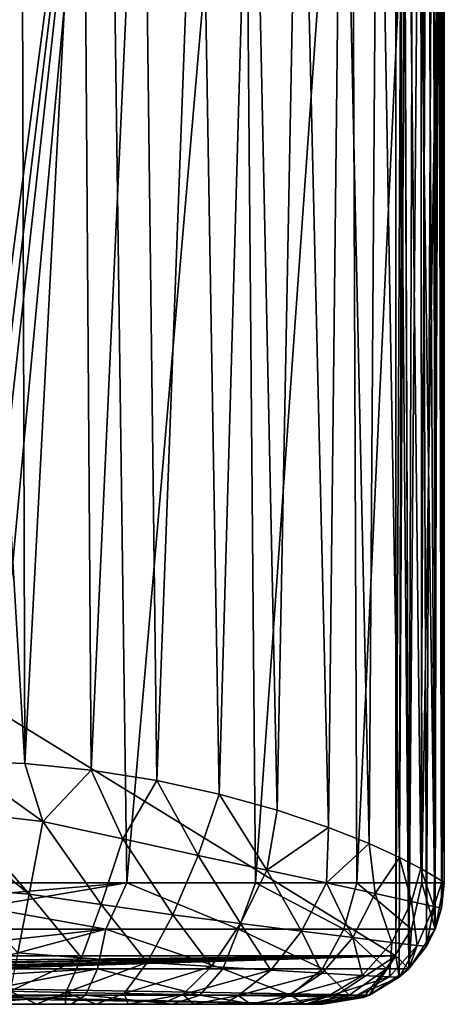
# Model space of a CAD drawing. Extents: x -62 to 446, y -84 to 1766.
# Tile 35 of 221: x 52 to 69, y -84 to -43. Entities that reach past the tile are written whole.
import ezdxf

# ---------------------------------------------------------------- set-up
doc = ezdxf.new("R2010")
doc.units = 0
doc.header["$LTSCALE"] = 65.185185
for name, color, linetype in [('761', 7, 'CONTINUOUS'), ('763', 7, 'CONTINUOUS'), ('765', 7, 'CONTINUOUS'), ('766', 7, 'CONTINUOUS'), ('768', 7, 'CONTINUOUS'), ('769', 7, 'CONTINUOUS'), ('779', 7, 'CONTINUOUS'), ('882', 7, 'CONTINUOUS'), ('884', 7, 'CONTINUOUS'), ('886', 7, 'CONTINUOUS'), ('887', 7, 'CONTINUOUS'), ('889', 7, 'CONTINUOUS'), ('894', 7, 'CONTINUOUS'), ('905', 7, 'CONTINUOUS')]:
    doc.layers.add(name, color=color, linetype=linetype)

msp = doc.modelspace()

# ---------------------------------------------------------------- linework, layer by layer
at = {"layer": '761', "color": 7, "linetype": 'CONTINUOUS'}
for points in [[(2.671, -84, 0.025), (63.997, -84, 0.025), (2.671, -84, 9.763), (2.671, -84, 0.025)], [(2.671, -84, 9.763), (63.997, -84, 0.025), (2.798, -84, 9.884), (2.671, -84, 9.763)], [(2.798, -84, 9.884), (63.997, -84, 0.025), (2.921, -84, 10), (2.798, -84, 9.884)], [(2.921, -84, 10), (63.997, -84, 0.025), (25.961, -84, 10), (2.921, -84, 10)], [(63.997, -84, 0.025), (49, -84, 10), (25.961, -84, 10), (63.997, -84, 0.025)], [(63.997, -84, 0.025), (50.024, -84, 10.002), (49, -84, 10), (63.997, -84, 0.025)], [(63.997, -84, 0.025), (51.089, -84, 9.994), (50.024, -84, 10.002), (63.997, -84, 0.025)], [(63.997, -84, 0.025), (52.213, -84, 9.956), (51.089, -84, 9.994), (63.997, -84, 0.025)], [(63.997, -84, 0.025), (53.403, -84, 9.859), (52.213, -84, 9.956), (63.997, -84, 0.025)], [(63.997, -84, 0.025), (54.661, -84, 9.672), (53.403, -84, 9.859), (63.997, -84, 0.025)], [(63.997, -84, 0.025), (55.977, -84, 9.361), (54.661, -84, 9.672), (63.997, -84, 0.025)], [(63.997, -84, 0.025), (57.328, -84, 8.896), (55.977, -84, 9.361), (63.997, -84, 0.025)], [(63.997, -84, 0.025), (58.679, -84, 8.25), (57.328, -84, 8.896), (63.997, -84, 0.025)], [(63.997, -84, 0.025), (59.931, -84, 7.448), (58.679, -84, 8.25), (63.997, -84, 0.025)], [(63.997, -84, 0.025), (61.027, -84, 6.53), (59.931, -84, 7.448), (63.997, -84, 0.025)], [(63.997, -84, 0.025), (61.956, -84, 5.52), (61.027, -84, 6.53), (63.997, -84, 0.025)], [(63.997, -84, 0.025), (62.713, -84, 4.443), (61.956, -84, 5.52), (63.997, -84, 0.025)], [(63.997, -84, 0.025), (63.292, -84, 3.329), (62.713, -84, 4.443), (63.997, -84, 0.025)], [(63.997, -84, 0.025), (63.695, -84, 2.204), (63.292, -84, 3.329), (63.997, -84, 0.025)]]:
    msp.add_3dface(points, dxfattribs=at)
at = {"layer": '763', "color": 7, "linetype": 'CONTINUOUS'}
for points in [[(67, -82, 0.025), (67, -20.041, 0.025), (67.304, -19.265, 0.025), (67, -82, 0.025)], [(67.144, -82.887, 0.025), (67, -82, 0.025), (67.304, -19.265, 0.025), (67.144, -82.887, 0.025)], [(67.535, -82.535, 0.025), (67.144, -82.887, 0.025), (67.304, -19.265, 0.025), (67.535, -82.535, 0.025)], [(68.05, -20.073, 0.025), (67.535, -82.535, 0.025), (67.304, -19.265, 0.025), (68.05, -20.073, 0.025)], [(68.261, -81.614, 0.025), (67.535, -82.535, 0.025), (68.05, -20.073, 0.025), (68.261, -81.614, 0.025)], [(68.54, -20.917, 0.025), (68.261, -81.614, 0.025), (68.05, -20.073, 0.025), (68.54, -20.917, 0.025)], [(68.62, -80.911, 0.025), (68.261, -81.614, 0.025), (68.54, -20.917, 0.025), (68.62, -80.911, 0.025)], [(68.752, -21.47, 0.025), (68.62, -80.911, 0.025), (68.54, -20.917, 0.025), (68.752, -21.47, 0.025)], [(68.89, -80.041, 0.025), (68.62, -80.911, 0.025), (68.752, -21.47, 0.025), (68.89, -80.041, 0.025)], [(69, -23.102, 0.025), (68.89, -80.041, 0.025), (68.752, -21.47, 0.025), (69, -23.102, 0.025)], [(69, -78.997, 0.025), (68.89, -80.041, 0.025), (69, -23.102, 0.025), (69, -78.997, 0.025)], [(-30, -82, 0.025), (67, -82, 0.025), (-30, -83, 0.025), (-30, -82, 0.025)], [(-30, -83, 0.025), (67, -82, 0.025), (1.622, -83, 0.025), (-30, -83, 0.025)], [(1.622, -83, 0.025), (67, -82, 0.025), (1.967, -83.138, 0.025), (1.622, -83, 0.025)], [(67, -82, 0.025), (2.121, -83.476, 0.025), (1.967, -83.138, 0.025), (67, -82, 0.025)], [(2.121, -83.476, 0.025), (67, -82, 0.025), (2.153, -83.637, 0.025), (2.121, -83.476, 0.025)], [(2.153, -83.637, 0.025), (67, -82, 0.025), (2.322, -83.875, 0.025), (2.153, -83.637, 0.025)], [(2.322, -83.875, 0.025), (67, -82, 0.025), (2.671, -84, 0.025), (2.322, -83.875, 0.025)], [(2.671, -84, 0.025), (67, -82, 0.025), (63.997, -84, 0.025), (2.671, -84, 0.025)], [(63.997, -84, 0.025), (67, -82, 0.025), (65.665, -83.714, 0.025), (63.997, -84, 0.025)], [(65.665, -83.714, 0.025), (67, -82, 0.025), (65.912, -83.619, 0.025), (65.665, -83.714, 0.025)], [(65.912, -83.619, 0.025), (67, -82, 0.025), (67.144, -82.887, 0.025), (65.912, -83.619, 0.025)]]:
    msp.add_3dface(points, dxfattribs=at)
at = {"layer": '765', "color": 7, "linetype": 'CONTINUOUS'}
for points in [[(67, -20.041, 0.025), (67, -82, 0.025), (67, -20.041), (67, -20.041, 0.025)], [(67, -20.041), (67, -82, 0.025), (67, -82), (67, -20.041)]]:
    msp.add_3dface(points, dxfattribs=at)
at = {"layer": '766', "color": 7, "linetype": 'CONTINUOUS'}
for points in [[(67, -82, 0.025), (-30, -82, 0.025), (67, -82), (67, -82, 0.025)], [(67, -82), (-30, -82, 0.025), (-30, -82), (67, -82)]]:
    msp.add_3dface(points, dxfattribs=at)
at = {"layer": '768', "color": 7, "linetype": 'CONTINUOUS'}
for points in [[(69, -78.997, 0.025), (69, -23.102, 0.025), (68.82, -23.936, 2.675), (69, -78.997, 0.025)], [(68.293, -24.698, 5.27), (68.596, -78.745, 3.998), (68.82, -23.936, 2.675), (68.293, -24.698, 5.27)], [(68.596, -78.745, 3.998), (68.905, -78.94, 1.948), (68.82, -23.936, 2.675), (68.596, -78.745, 3.998)], [(68.905, -78.94, 1.948), (69, -78.997, 0.025), (68.82, -23.936, 2.675), (68.905, -78.94, 1.948)], [(67.432, -25.389, 7.762), (68.028, -78.416, 6.158), (68.293, -24.698, 5.27), (67.432, -25.389, 7.762)], [(68.028, -78.416, 6.158), (68.596, -78.745, 3.998), (68.293, -24.698, 5.27), (68.028, -78.416, 6.158)], [(66.256, -26.008, 10.111), (67.152, -77.959, 8.398), (67.432, -25.389, 7.762), (66.256, -26.008, 10.111)], [(67.152, -77.959, 8.398), (68.028, -78.416, 6.158), (67.432, -25.389, 7.762), (67.152, -77.959, 8.398)], [(64.787, -26.556, 12.278), (65.908, -77.388, 10.683), (66.256, -26.008, 10.111), (64.787, -26.556, 12.278)], [(65.908, -77.388, 10.683), (67.152, -77.959, 8.398), (66.256, -26.008, 10.111), (65.908, -77.388, 10.683)], [(63.054, -27.032, 14.23), (64.225, -76.719, 12.969), (64.787, -26.556, 12.278), (63.054, -27.032, 14.23)], [(64.225, -76.719, 12.969), (65.908, -77.388, 10.683), (64.787, -26.556, 12.278), (64.225, -76.719, 12.969)], [(61.086, -27.436, 15.935), (62.117, -76.013, 15.098), (63.054, -27.032, 14.23), (61.086, -27.436, 15.935)], [(62.117, -76.013, 15.098), (64.225, -76.719, 12.969), (63.054, -27.032, 14.23), (62.117, -76.013, 15.098)], [(58.917, -27.769, 17.368), (59.735, -75.358, 16.875), (61.086, -27.436, 15.935), (58.917, -27.769, 17.368)], [(59.735, -75.358, 16.875), (62.117, -76.013, 15.098), (61.086, -27.436, 15.935), (59.735, -75.358, 16.875)], [(56.585, -28.032, 18.506), (57.158, -74.798, 18.26), (58.917, -27.769, 17.368), (56.585, -28.032, 18.506)], [(57.158, -74.798, 18.26), (59.735, -75.358, 16.875), (58.917, -27.769, 17.368), (57.158, -74.798, 18.26)], [(49, -28.405, 20), (51.722, -74.095, 19.814), (51.587, -28.349, 19.832), (49, -28.405, 20)], [(51.587, -28.349, 19.832), (51.722, -74.095, 19.814), (54.128, -28.225, 19.331), (51.587, -28.349, 19.832)], [(51.722, -74.095, 19.814), (54.463, -74.368, 19.239), (54.128, -28.225, 19.331), (51.722, -74.095, 19.814)], [(54.128, -28.225, 19.331), (54.463, -74.368, 19.239), (56.585, -28.032, 18.506), (54.128, -28.225, 19.331)], [(54.463, -74.368, 19.239), (57.158, -74.798, 18.26), (56.585, -28.032, 18.506), (54.463, -74.368, 19.239)], [(49, -74, 20), (51.722, -74.095, 19.814), (49, -28.405, 20), (49, -74, 20)]]:
    msp.add_3dface(points, dxfattribs=at)
at = {"layer": '769', "color": 7, "linetype": 'CONTINUOUS'}
for points in [[(51.722, -74.095, 19.814), (49, -74, 20), (52.461, -76.479, 19.419), (51.722, -74.095, 19.814)], [(52.461, -76.479, 19.419), (49, -74, 20), (49, -76.086, 19.78), (52.461, -76.479, 19.419)], [(54.463, -74.368, 19.239), (51.722, -74.095, 19.814), (52.461, -76.479, 19.419), (54.463, -74.368, 19.239)], [(55.759, -77.195, 18.442), (54.463, -74.368, 19.239), (52.461, -76.479, 19.419), (55.759, -77.195, 18.442)], [(57.158, -74.798, 18.26), (54.463, -74.368, 19.239), (55.759, -77.195, 18.442), (57.158, -74.798, 18.26)], [(58.857, -77.883, 16.943), (57.158, -74.798, 18.26), (55.759, -77.195, 18.442), (58.857, -77.883, 16.943)], [(59.735, -75.358, 16.875), (57.158, -74.798, 18.26), (58.857, -77.883, 16.943), (59.735, -75.358, 16.875)], [(61.685, -78.483, 14.965), (59.735, -75.358, 16.875), (58.857, -77.883, 16.943), (61.685, -78.483, 14.965)], [(62.117, -76.013, 15.098), (59.735, -75.358, 16.875), (61.685, -78.483, 14.965), (62.117, -76.013, 15.098)], [(52.461, -76.479, 19.419), (49, -76.086, 19.78), (51.906, -79.467, 18.214), (52.461, -76.479, 19.419)], [(51.906, -79.467, 18.214), (49, -76.086, 19.78), (49, -77.09, 19.511), (51.906, -79.467, 18.214)], [(64.225, -76.719, 12.969), (62.117, -76.013, 15.098), (61.685, -78.483, 14.965), (64.225, -76.719, 12.969)], [(54.875, -79.898, 17.392), (52.461, -76.479, 19.419), (51.906, -79.467, 18.214), (54.875, -79.898, 17.392)], [(55.759, -77.195, 18.442), (52.461, -76.479, 19.419), (54.875, -79.898, 17.392), (55.759, -77.195, 18.442)], [(64.145, -79.002, 12.554), (64.225, -76.719, 12.969), (61.685, -78.483, 14.965), (64.145, -79.002, 12.554)], [(65.908, -77.388, 10.683), (64.225, -76.719, 12.969), (64.145, -79.002, 12.554), (65.908, -77.388, 10.683)], [(49, -79.23, 18.523), (51.906, -79.467, 18.214), (49, -77.09, 19.511), (49, -79.23, 18.523)], [(57.819, -80.313, 16.12), (55.759, -77.195, 18.442), (54.875, -79.898, 17.392), (57.819, -80.313, 16.12)], [(58.857, -77.883, 16.943), (55.759, -77.195, 18.442), (57.819, -80.313, 16.12), (58.857, -77.883, 16.943)], [(66.152, -79.438, 9.776), (65.908, -77.388, 10.683), (64.145, -79.002, 12.554), (66.152, -79.438, 9.776)], [(67.152, -77.959, 8.398), (65.908, -77.388, 10.683), (66.152, -79.438, 9.776), (67.152, -77.959, 8.398)], [(60.61, -80.675, 14.389), (58.857, -77.883, 16.943), (57.819, -80.313, 16.12), (60.61, -80.675, 14.389)], [(61.685, -78.483, 14.965), (58.857, -77.883, 16.943), (60.61, -80.675, 14.389), (61.685, -78.483, 14.965)], [(67.643, -79.775, 6.707), (67.152, -77.959, 8.398), (66.152, -79.438, 9.776), (67.643, -79.775, 6.707)], [(68.028, -78.416, 6.158), (67.152, -77.959, 8.398), (67.643, -79.775, 6.707), (68.028, -78.416, 6.158)], [(63.117, -80.987, 12.209), (61.685, -78.483, 14.965), (60.61, -80.675, 14.389), (63.117, -80.987, 12.209)], [(64.145, -79.002, 12.554), (61.685, -78.483, 14.965), (63.117, -80.987, 12.209), (64.145, -79.002, 12.554)], [(68.57, -79.982, 3.428), (68.028, -78.416, 6.158), (67.643, -79.775, 6.707), (68.57, -79.982, 3.428)], [(68.596, -78.745, 3.998), (68.028, -78.416, 6.158), (68.57, -79.982, 3.428), (68.596, -78.745, 3.998)], [(68.905, -78.94, 1.948), (68.596, -78.745, 3.998), (68.57, -79.982, 3.428), (68.905, -78.94, 1.948)], [(68.89, -80.041, 0.025), (68.905, -78.94, 1.948), (68.57, -79.982, 3.428), (68.89, -80.041, 0.025)], [(68.89, -80.041, 0.025), (69, -78.997, 0.025), (68.905, -78.94, 1.948), (68.89, -80.041, 0.025)], [(51.906, -79.467, 18.214), (49, -79.23, 18.523), (51.44, -81.885, 16.063), (51.906, -79.467, 18.214)], [(65.226, -81.25, 9.618), (64.145, -79.002, 12.554), (63.117, -80.987, 12.209), (65.226, -81.25, 9.618)], [(66.152, -79.438, 9.776), (64.145, -79.002, 12.554), (65.226, -81.25, 9.618), (66.152, -79.438, 9.776)], [(54.063, -82.086, 15.457), (51.906, -79.467, 18.214), (51.44, -81.885, 16.063), (54.063, -82.086, 15.457)], [(54.875, -79.898, 17.392), (51.906, -79.467, 18.214), (54.063, -82.086, 15.457), (54.875, -79.898, 17.392)], [(66.844, -81.453, 6.676), (66.152, -79.438, 9.776), (65.226, -81.25, 9.618), (66.844, -81.453, 6.676)], [(67.643, -79.775, 6.707), (66.152, -79.438, 9.776), (66.844, -81.453, 6.676), (67.643, -79.775, 6.707)], [(67.887, -81.578, 3.452), (67.643, -79.775, 6.707), (66.844, -81.453, 6.676), (67.887, -81.578, 3.452)], [(68.57, -79.982, 3.428), (67.643, -79.775, 6.707), (67.887, -81.578, 3.452), (68.57, -79.982, 3.428)], [(56.767, -82.28, 14.48), (54.875, -79.898, 17.392), (54.063, -82.086, 15.457), (56.767, -82.28, 14.48)], [(57.819, -80.313, 16.12), (54.875, -79.898, 17.392), (56.767, -82.28, 14.48), (57.819, -80.313, 16.12)], [(68.261, -81.614, 0.025), (68.57, -79.982, 3.428), (67.887, -81.578, 3.452), (68.261, -81.614, 0.025)], [(68.261, -81.614, 0.025), (68.62, -80.911, 0.025), (68.57, -79.982, 3.428), (68.261, -81.614, 0.025)], [(68.62, -80.911, 0.025), (68.89, -80.041, 0.025), (68.57, -79.982, 3.428), (68.62, -80.911, 0.025)], [(59.412, -82.448, 13.082), (57.819, -80.313, 16.12), (56.767, -82.28, 14.48), (59.412, -82.448, 13.082)], [(60.61, -80.675, 14.389), (57.819, -80.313, 16.12), (59.412, -82.448, 13.082), (60.61, -80.675, 14.389)], [(61.855, -82.594, 11.238), (60.61, -80.675, 14.389), (59.412, -82.448, 13.082), (61.855, -82.594, 11.238)], [(63.117, -80.987, 12.209), (60.61, -80.675, 14.389), (61.855, -82.594, 11.238), (63.117, -80.987, 12.209)], [(63.968, -82.717, 8.96), (63.117, -80.987, 12.209), (61.855, -82.594, 11.238), (63.968, -82.717, 8.96)], [(65.226, -81.25, 9.618), (63.117, -80.987, 12.209), (63.968, -82.717, 8.96), (65.226, -81.25, 9.618)], [(65.635, -82.812, 6.288), (65.226, -81.25, 9.618), (63.968, -82.717, 8.96), (65.635, -82.812, 6.288)], [(66.844, -81.453, 6.676), (65.226, -81.25, 9.618), (65.635, -82.812, 6.288), (66.844, -81.453, 6.676)], [(66.74, -82.87, 3.282), (66.844, -81.453, 6.676), (65.635, -82.812, 6.288), (66.74, -82.87, 3.282)], [(67.887, -81.578, 3.452), (66.844, -81.453, 6.676), (66.74, -82.87, 3.282), (67.887, -81.578, 3.452)], [(67.144, -82.887, 0.025), (67.887, -81.578, 3.452), (66.74, -82.87, 3.282), (67.144, -82.887, 0.025)], [(67.144, -82.887, 0.025), (67.535, -82.535, 0.025), (67.887, -81.578, 3.452), (67.144, -82.887, 0.025)], [(67.535, -82.535, 0.025), (68.261, -81.614, 0.025), (67.887, -81.578, 3.452), (67.535, -82.535, 0.025)], [(54.063, -82.086, 15.457), (51.44, -81.885, 16.063), (51.117, -83.456, 13.214), (54.063, -82.086, 15.457)], [(53.414, -83.508, 12.86), (54.063, -82.086, 15.457), (51.117, -83.456, 13.214), (53.414, -83.508, 12.86)], [(56.767, -82.28, 14.48), (54.063, -82.086, 15.457), (53.414, -83.508, 12.86), (56.767, -82.28, 14.48)], [(55.822, -83.558, 12.214), (56.767, -82.28, 14.48), (53.414, -83.508, 12.86), (55.822, -83.558, 12.214)], [(59.412, -82.448, 13.082), (56.767, -82.28, 14.48), (55.822, -83.558, 12.214), (59.412, -82.448, 13.082)], [(58.227, -83.601, 11.196), (59.412, -82.448, 13.082), (55.822, -83.558, 12.214), (58.227, -83.601, 11.196)], [(61.855, -82.594, 11.238), (59.412, -82.448, 13.082), (58.227, -83.601, 11.196), (61.855, -82.594, 11.238)], [(60.504, -83.639, 9.755), (61.855, -82.594, 11.238), (58.227, -83.601, 11.196), (60.504, -83.639, 9.755)], [(63.968, -82.717, 8.96), (61.855, -82.594, 11.238), (60.504, -83.639, 9.755), (63.968, -82.717, 8.96)], [(62.524, -83.67, 7.878), (63.968, -82.717, 8.96), (60.504, -83.639, 9.755), (62.524, -83.67, 7.878)], [(65.635, -82.812, 6.288), (63.968, -82.717, 8.96), (62.524, -83.67, 7.878), (65.635, -82.812, 6.288)], [(64.157, -83.694, 5.587), (65.635, -82.812, 6.288), (62.524, -83.67, 7.878), (64.157, -83.694, 5.587)], [(66.74, -82.87, 3.282), (65.635, -82.812, 6.288), (64.157, -83.694, 5.587), (66.74, -82.87, 3.282)], [(65.261, -83.709, 2.935), (66.74, -82.87, 3.282), (64.157, -83.694, 5.587), (65.261, -83.709, 2.935)], [(67.144, -82.887, 0.025), (66.74, -82.87, 3.282), (65.261, -83.709, 2.935), (67.144, -82.887, 0.025)], [(65.912, -83.619, 0.025), (67.144, -82.887, 0.025), (65.261, -83.709, 2.935), (65.912, -83.619, 0.025)], [(52.213, -84, 9.956), (51.117, -83.456, 13.214), (51.089, -84, 9.994), (52.213, -84, 9.956)], [(53.414, -83.508, 12.86), (51.117, -83.456, 13.214), (52.213, -84, 9.956), (53.414, -83.508, 12.86)], [(53.403, -84, 9.859), (53.414, -83.508, 12.86), (52.213, -84, 9.956), (53.403, -84, 9.859)], [(54.661, -84, 9.672), (53.414, -83.508, 12.86), (53.403, -84, 9.859), (54.661, -84, 9.672)], [(55.822, -83.558, 12.214), (53.414, -83.508, 12.86), (54.661, -84, 9.672), (55.822, -83.558, 12.214)], [(55.977, -84, 9.361), (55.822, -83.558, 12.214), (54.661, -84, 9.672), (55.977, -84, 9.361)], [(58.227, -83.601, 11.196), (55.822, -83.558, 12.214), (55.977, -84, 9.361), (58.227, -83.601, 11.196)], [(57.328, -84, 8.896), (58.227, -83.601, 11.196), (55.977, -84, 9.361), (57.328, -84, 8.896)], [(58.679, -84, 8.25), (58.227, -83.601, 11.196), (57.328, -84, 8.896), (58.679, -84, 8.25)], [(60.504, -83.639, 9.755), (58.227, -83.601, 11.196), (58.679, -84, 8.25), (60.504, -83.639, 9.755)], [(59.931, -84, 7.448), (60.504, -83.639, 9.755), (58.679, -84, 8.25), (59.931, -84, 7.448)], [(61.027, -84, 6.53), (60.504, -83.639, 9.755), (59.931, -84, 7.448), (61.027, -84, 6.53)], [(62.524, -83.67, 7.878), (60.504, -83.639, 9.755), (61.027, -84, 6.53), (62.524, -83.67, 7.878)], [(61.956, -84, 5.52), (62.524, -83.67, 7.878), (61.027, -84, 6.53), (61.956, -84, 5.52)], [(64.157, -83.694, 5.587), (62.524, -83.67, 7.878), (61.956, -84, 5.52), (64.157, -83.694, 5.587)], [(62.713, -84, 4.443), (64.157, -83.694, 5.587), (61.956, -84, 5.52), (62.713, -84, 4.443)], [(63.292, -84, 3.329), (64.157, -83.694, 5.587), (62.713, -84, 4.443), (63.292, -84, 3.329)], [(65.261, -83.709, 2.935), (64.157, -83.694, 5.587), (63.292, -84, 3.329), (65.261, -83.709, 2.935)], [(63.695, -84, 2.204), (65.261, -83.709, 2.935), (63.292, -84, 3.329), (63.695, -84, 2.204)], [(65.665, -83.714, 0.025), (65.261, -83.709, 2.935), (63.695, -84, 2.204), (65.665, -83.714, 0.025)], [(63.997, -84, 0.025), (65.665, -83.714, 0.025), (63.695, -84, 2.204), (63.997, -84, 0.025)], [(65.665, -83.714, 0.025), (65.912, -83.619, 0.025), (65.261, -83.709, 2.935), (65.665, -83.714, 0.025)]]:
    msp.add_3dface(points, dxfattribs=at)
at = {"layer": '779', "color": 7, "linetype": 'CONTINUOUS'}
for points in [[(-30.604, -22.006), (67, -20.041), (-30, -82), (-30.604, -22.006)], [(67, -20.041), (67, -82), (-30, -82), (67, -20.041)]]:
    msp.add_3dface(points, dxfattribs=at)
at = {"layer": '882', "color": 7, "linetype": 'CONTINUOUS'}
for points in [[(64, -84, -0.025), (-30, -84, -0.025), (63.26, -84, -4.654), (64, -84, -0.025)], [(-30, -84, -0.025), (49, -84, -15), (53.631, -84, -14.267), (-30, -84, -0.025)], [(-30, -84, -0.025), (53.631, -84, -14.267), (57.809, -84, -12.141), (-30, -84, -0.025)], [(-30, -84, -0.025), (57.809, -84, -12.141), (61.126, -84, -8.829), (-30, -84, -0.025)], [(-30, -84, -0.025), (61.126, -84, -8.829), (63.26, -84, -4.654), (-30, -84, -0.025)]]:
    msp.add_3dface(points, dxfattribs=at)
at = {"layer": '884', "color": 7, "linetype": 'CONTINUOUS'}
for points in [[(67.285, -19.332, -0.025), (67, -20.041, -0.025), (67.534, -82.537, -0.025), (67.285, -19.332, -0.025)], [(67.738, -19.781, -0.025), (67.285, -19.332, -0.025), (67.534, -82.537, -0.025), (67.738, -19.781, -0.025)], [(68.619, -80.913, -0.025), (67.738, -19.781, -0.025), (67.534, -82.537, -0.025), (68.619, -80.913, -0.025)], [(68.551, -21.031, -0.025), (67.738, -19.781, -0.025), (68.619, -80.913, -0.025), (68.551, -21.031, -0.025)], [(67, -20.041, -0.025), (67, -82, -0.025), (67.534, -82.537, -0.025), (67, -20.041, -0.025)], [(68.675, -21.328, -0.025), (68.551, -21.031, -0.025), (68.619, -80.913, -0.025), (68.675, -21.328, -0.025)], [(69, -79, -0.025), (68.675, -21.328, -0.025), (68.619, -80.913, -0.025), (69, -79, -0.025)], [(69, -23.102, -0.025), (68.675, -21.328, -0.025), (69, -79, -0.025), (69, -23.102, -0.025)], [(67, -82, -0.025), (-30, -82, -0.025), (65.91, -83.621, -0.025), (67, -82, -0.025)], [(65.91, -83.621, -0.025), (-30, -82, -0.025), (64, -84, -0.025), (65.91, -83.621, -0.025)], [(64, -84, -0.025), (-30, -82, -0.025), (-30, -82.5, -0.025), (64, -84, -0.025)], [(67.534, -82.537, -0.025), (67, -82, -0.025), (65.91, -83.621, -0.025), (67.534, -82.537, -0.025)], [(-30, -84, -0.025), (64, -84, -0.025), (-30, -82.5, -0.025), (-30, -84, -0.025)]]:
    msp.add_3dface(points, dxfattribs=at)
at = {"layer": '886', "color": 7, "linetype": 'CONTINUOUS'}
for points in [[(67, -82, -0.025), (67, -20.041, -0.025), (67, -82), (67, -82, -0.025)], [(67, -20.041, -0.025), (67, -20.041), (67, -82), (67, -20.041, -0.025)]]:
    msp.add_3dface(points, dxfattribs=at)
at = {"layer": '887', "color": 7, "linetype": 'CONTINUOUS'}
for points in [[(-30, -82, -0.025), (67, -82, -0.025), (-30, -82), (-30, -82, -0.025)], [(67, -82, -0.025), (67, -82), (-30, -82), (67, -82, -0.025)]]:
    msp.add_3dface(points, dxfattribs=at)
at = {"layer": '889', "color": 7, "linetype": 'CONTINUOUS'}
for points in [[(49, -70, -20), (49, -23.404, -20), (55.176, -23.31, -19.023), (49, -70, -20)], [(49, -70, -20), (55.176, -23.31, -19.023), (49.5, -70, -19.994), (49, -70, -20)], [(55.176, -23.31, -19.023), (50, -70, -19.975), (49.5, -70, -19.994), (55.176, -23.31, -19.023)], [(50, -79, -19.975), (50, -70, -19.975), (55.176, -23.31, -19.023), (50, -79, -19.975)], [(55.932, -79, -18.76), (50, -79, -19.975), (55.176, -23.31, -19.023), (55.932, -79, -18.76)], [(60.748, -23.226, -16.186), (55.932, -79, -18.76), (55.176, -23.31, -19.023), (60.748, -23.226, -16.186)], [(61.228, -79, -15.826), (55.932, -79, -18.76), (60.748, -23.226, -16.186), (61.228, -79, -15.826)], [(65.172, -23.16, -11.767), (61.228, -79, -15.826), (60.748, -23.226, -16.186), (65.172, -23.16, -11.767)], [(65.404, -79, -11.442), (61.228, -79, -15.826), (65.172, -23.16, -11.767), (65.404, -79, -11.442)], [(68.015, -23.117, -6.199), (65.404, -79, -11.442), (65.172, -23.16, -11.767), (68.015, -23.117, -6.199)], [(68.076, -79, -6.009), (65.404, -79, -11.442), (68.015, -23.117, -6.199), (68.076, -79, -6.009)], [(69, -23.102, -0.025), (68.076, -79, -6.009), (68.015, -23.117, -6.199), (69, -23.102, -0.025)], [(69, -23.102, -0.025), (69, -79, -0.025), (68.076, -79, -6.009), (69, -23.102, -0.025)]]:
    msp.add_3dface(points, dxfattribs=at)
at = {"layer": '894', "color": 7, "linetype": 'CONTINUOUS'}
for points in [[(50, -79, -19.975), (55.932, -79, -18.76), (50, -79.503, -19.95), (50, -79, -19.975)], [(50, -80, -19.874), (55.932, -79, -18.76), (55.058, -80.913, -18.661), (50, -80, -19.874)], [(55.932, -79, -18.76), (50, -80, -19.874), (50, -79.503, -19.95), (55.932, -79, -18.76)], [(55.058, -80.913, -18.661), (55.932, -79, -18.76), (60.524, -80.913, -15.878), (55.058, -80.913, -18.661)], [(55.932, -79, -18.76), (61.228, -79, -15.826), (60.524, -80.913, -15.878), (55.932, -79, -18.76)], [(60.524, -80.913, -15.878), (61.228, -79, -15.826), (64.864, -80.913, -11.544), (60.524, -80.913, -15.878)], [(61.228, -79, -15.826), (65.404, -79, -11.442), (64.864, -80.913, -11.544), (61.228, -79, -15.826)], [(64.864, -80.913, -11.544), (65.404, -79, -11.442), (67.653, -80.913, -6.082), (64.864, -80.913, -11.544)], [(65.404, -79, -11.442), (68.076, -79, -6.009), (67.653, -80.913, -6.082), (65.404, -79, -11.442)], [(68.076, -79, -6.009), (68.619, -80.913, -0.025), (67.653, -80.913, -6.082), (68.076, -79, -6.009)], [(69, -79, -0.025), (68.619, -80.913, -0.025), (68.076, -79, -6.009), (69, -79, -0.025)], [(49, -80.913, -19.619), (50, -80, -19.874), (55.058, -80.913, -18.661), (49, -80.913, -19.619)], [(49, -80.913, -19.619), (55.058, -80.913, -18.661), (49, -81.587, -19.279), (49, -80.913, -19.619)], [(55.058, -80.913, -18.661), (54.723, -82.537, -17.629), (49, -82.537, -18.534), (55.058, -80.913, -18.661)], [(55.058, -80.913, -18.661), (49, -82.537, -18.534), (49, -81.587, -19.279), (55.058, -80.913, -18.661)], [(55.058, -80.913, -18.661), (59.886, -82.537, -15), (54.723, -82.537, -17.629), (55.058, -80.913, -18.661)], [(55.058, -80.913, -18.661), (60.524, -80.913, -15.878), (59.886, -82.537, -15), (55.058, -80.913, -18.661)], [(60.524, -80.913, -15.878), (63.986, -82.537, -10.906), (59.886, -82.537, -15), (60.524, -80.913, -15.878)], [(60.524, -80.913, -15.878), (64.864, -80.913, -11.544), (63.986, -82.537, -10.906), (60.524, -80.913, -15.878)], [(64.864, -80.913, -11.544), (66.621, -82.537, -5.746), (63.986, -82.537, -10.906), (64.864, -80.913, -11.544)], [(64.864, -80.913, -11.544), (67.653, -80.913, -6.082), (66.621, -82.537, -5.746), (64.864, -80.913, -11.544)], [(67.653, -80.913, -6.082), (67.534, -82.537, -0.025), (66.621, -82.537, -5.746), (67.653, -80.913, -6.082)], [(68.619, -80.913, -0.025), (67.534, -82.537, -0.025), (67.653, -80.913, -6.082), (68.619, -80.913, -0.025)], [(54.221, -83.621, -16.084), (49, -83.621, -16.91), (54.723, -82.537, -17.629), (54.221, -83.621, -16.084)], [(49, -83.621, -16.91), (49, -82.873, -18.162), (54.723, -82.537, -17.629), (49, -83.621, -16.91)], [(54.723, -82.537, -17.629), (49, -82.873, -18.162), (49, -82.537, -18.534), (54.723, -82.537, -17.629)], [(58.931, -83.621, -13.686), (54.221, -83.621, -16.084), (54.723, -82.537, -17.629), (58.931, -83.621, -13.686)], [(59.886, -82.537, -15), (58.931, -83.621, -13.686), (54.723, -82.537, -17.629), (59.886, -82.537, -15)], [(62.671, -83.621, -9.951), (58.931, -83.621, -13.686), (59.886, -82.537, -15), (62.671, -83.621, -9.951)], [(63.986, -82.537, -10.906), (62.671, -83.621, -9.951), (59.886, -82.537, -15), (63.986, -82.537, -10.906)], [(65.076, -83.621, -5.244), (62.671, -83.621, -9.951), (63.986, -82.537, -10.906), (65.076, -83.621, -5.244)], [(66.621, -82.537, -5.746), (65.076, -83.621, -5.244), (63.986, -82.537, -10.906), (66.621, -82.537, -5.746)], [(65.91, -83.621, -0.025), (65.076, -83.621, -5.244), (66.621, -82.537, -5.746), (65.91, -83.621, -0.025)], [(67.534, -82.537, -0.025), (65.91, -83.621, -0.025), (66.621, -82.537, -5.746), (67.534, -82.537, -0.025)], [(53.631, -84, -14.267), (49, -84, -15), (54.221, -83.621, -16.084), (53.631, -84, -14.267)], [(54.221, -83.621, -16.084), (49, -84, -15), (49, -83.71, -16.679), (54.221, -83.621, -16.084)], [(49, -83.621, -16.91), (54.221, -83.621, -16.084), (49, -83.71, -16.679), (49, -83.621, -16.91)], [(57.809, -84, -12.141), (53.631, -84, -14.267), (54.221, -83.621, -16.084), (57.809, -84, -12.141)], [(58.931, -83.621, -13.686), (57.809, -84, -12.141), (54.221, -83.621, -16.084), (58.931, -83.621, -13.686)], [(61.126, -84, -8.829), (57.809, -84, -12.141), (58.931, -83.621, -13.686), (61.126, -84, -8.829)], [(62.671, -83.621, -9.951), (61.126, -84, -8.829), (58.931, -83.621, -13.686), (62.671, -83.621, -9.951)], [(63.26, -84, -4.654), (61.126, -84, -8.829), (62.671, -83.621, -9.951), (63.26, -84, -4.654)], [(65.076, -83.621, -5.244), (63.26, -84, -4.654), (62.671, -83.621, -9.951), (65.076, -83.621, -5.244)], [(64, -84, -0.025), (63.26, -84, -4.654), (65.076, -83.621, -5.244), (64, -84, -0.025)], [(65.91, -83.621, -0.025), (64, -84, -0.025), (65.076, -83.621, -5.244), (65.91, -83.621, -0.025)]]:
    msp.add_3dface(points, dxfattribs=at)
at = {"layer": '905', "color": 7, "linetype": 'CONTINUOUS'}
for points in [[(67, -20.041), (-30.604, -22.006), (67, -82), (67, -20.041)], [(67, -82), (-30.604, -22.006), (-30, -82), (67, -82)]]:
    msp.add_3dface(points, dxfattribs=at)

doc.saveas('drawing.dxf')
